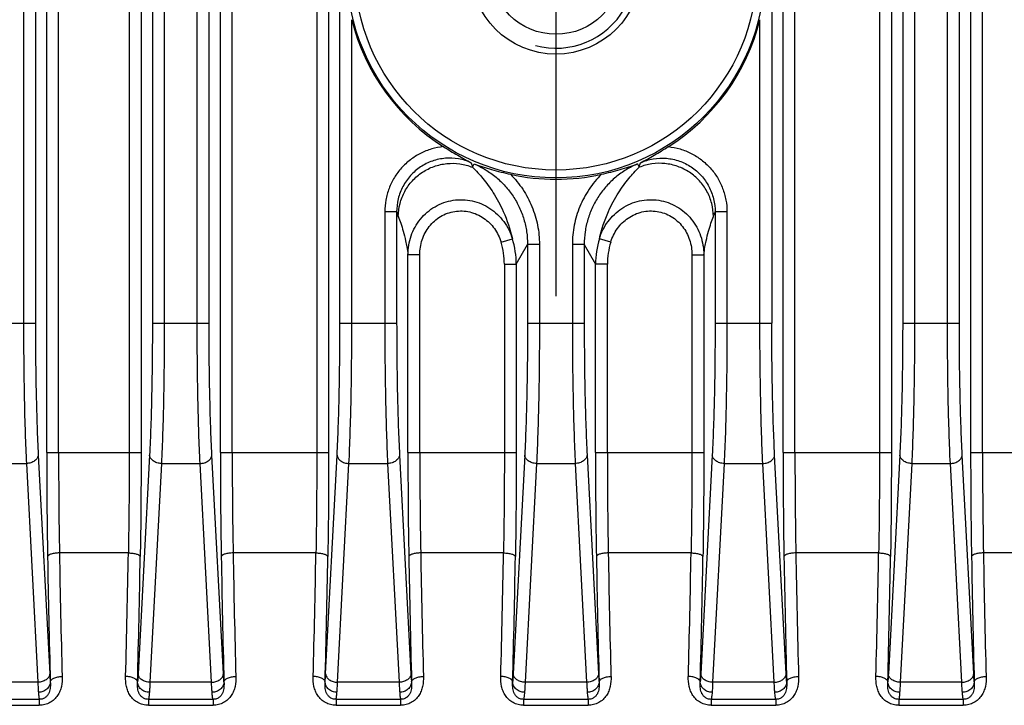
# Model space of a CAD drawing. Header units: millimetres. Extents: x 103 to 457, y -27 to 282.
# Tile 29 of 41: x 382 to 407, y 84 to 101. Entities that reach past the tile are written whole.
import ezdxf

# ---------------------------------------------------------------- set-up
doc = ezdxf.new("R2010")
doc.units = ezdxf.units.MM
doc.header["$LTSCALE"] = 23.1
doc.linetypes.add('CENTER', pattern=[0.6, 0.375, -0.075, 0.075, -0.075])
doc.layers.add('00_COMPONENTS', color=7, linetype='CONTINUOUS')
doc.layers.add('03_ALL_AXES', color=7, linetype='CONTINUOUS')

msp = doc.modelspace()

# ---------------------------------------------------------------- linework, layer by layer
at = {"layer": '00_COMPONENTS'}
for p, q in [((383.16, 90.581), (383.16, 160.963)), ((383.46, 90.581), (383.46, 160.963)), ((385.241, 160.963), (385.241, 90.581)), ((385.54, 160.963), (385.54, 90.581)), ((387.54, 90.581), (387.54, 160.963)), ((387.839, 90.581), (387.839, 160.963)), ((389.971, 160.963), (389.971, 90.581)), ((390.27, 160.963), (390.27, 90.581)), ((401.73, 90.581), (401.73, 160.963)), ((402.029, 90.581), (402.029, 160.963)), ((404.161, 160.963), (404.161, 90.581)), ((404.46, 160.963), (404.46, 90.581)), ((406.46, 90.581), (406.46, 160.963)), ((406.759, 90.581), (406.759, 160.963)), ((382.576, 157.701), (382.576, 93.843)), ((382.875, 157.701), (382.875, 93.843)), ((385.825, 157.701), (385.825, 93.843)), ((386.125, 157.701), (386.125, 93.843)), ((386.955, 93.843), (386.955, 157.701)), ((387.255, 93.843), (387.255, 157.701)), ((390.555, 93.843), (390.555, 157.701)), ((401.445, 157.701), (401.445, 93.843)), ((404.745, 157.701), (404.745, 93.843)), ((405.045, 157.701), (405.045, 93.843)), ((405.875, 93.843), (405.875, 157.701)), ((406.175, 93.843), (406.175, 157.701)), ((390.855, 93.843), (390.855, 101.49)), ((401.145, 93.843), (401.145, 101.49)), ((393.896, 97.771), (393.94, 97.855)), ((398.06, 97.855), (398.104, 97.771)), ((391.985, 96.645), (391.685, 96.645)), ((391.685, 96.645), (391.685, 93.843)), ((391.985, 96.645), (391.985, 93.843)), ((400.315, 96.645), (400.015, 96.645)), ((400.015, 96.645), (400.015, 93.843)), ((400.315, 96.645), (400.315, 93.843)), ((394.617, 95.884), (394.904, 95.971)), ((397.382, 95.884), (397.096, 95.971)), ((395, 95.326), (395.285, 95.825)), ((395.585, 95.825), (395.285, 95.825)), ((395.285, 95.825), (395.285, 93.843)), ((395.585, 95.825), (395.585, 93.843)), ((396.715, 95.825), (396.415, 95.825)), ((396.415, 95.825), (396.415, 93.843)), ((396.715, 95.825), (396.715, 93.843)), ((396.715, 95.825), (397, 95.326)), ((392.569, 95.567), (392.27, 95.567)), ((392.27, 90.581), (392.27, 95.567)), ((392.569, 90.581), (392.569, 95.567)), ((399.431, 95.567), (399.73, 95.567)), ((399.431, 95.567), (399.431, 90.581)), ((399.73, 95.567), (399.73, 90.581)), ((394.701, 95.326), (395, 95.326)), ((394.701, 95.326), (394.701, 90.581)), ((395, 95.326), (395, 90.581)), ((397.299, 95.326), (397, 95.326)), ((397, 90.581), (397, 95.326)), ((397.299, 90.581), (397.299, 95.326)), ((381.52, 93.843), (382.875, 93.843)), ((385.825, 93.843), (387.255, 93.843)), ((390.555, 93.843), (391.985, 93.843)), ((395.285, 93.843), (396.715, 93.843)), ((400.015, 93.843), (401.445, 93.843)), ((404.745, 93.843), (406.175, 93.843)), ((382.948, 90.52), (383.237, 85.004)), ((383.16, 90.581), (385.54, 90.581)), ((385.753, 90.52), (385.464, 85.004)), ((387.616, 85.004), (387.327, 90.52)), ((387.54, 90.581), (390.27, 90.581)), ((390.194, 85.004), (390.483, 90.52)), ((392.057, 90.52), (392.346, 85.004)), ((392.27, 90.581), (395, 90.581)), ((395.213, 90.52), (394.924, 85.004)), ((396.787, 90.52), (397.076, 85.004)), ((397, 90.581), (399.73, 90.581)), ((399.943, 90.52), (399.654, 85.004)), ((401.806, 85.004), (401.517, 90.52)), ((401.73, 90.581), (404.46, 90.581)), ((404.673, 90.52), (404.384, 85.004)), ((406.536, 85.004), (406.247, 90.52)), ((406.46, 90.581), (409.19, 90.581)), ((381.696, 90.308), (382.648, 90.308)), ((382.648, 90.308), (382.937, 84.792)), ((386.053, 90.308), (385.763, 84.792)), ((386.053, 90.308), (387.027, 90.308)), ((387.316, 84.792), (387.027, 90.308)), ((390.493, 84.792), (390.783, 90.308)), ((390.783, 90.308), (391.757, 90.308)), ((391.757, 90.308), (392.046, 84.792)), ((395.513, 90.308), (395.223, 84.792)), ((395.513, 90.308), (396.487, 90.308)), ((396.487, 90.308), (396.776, 84.792)), ((400.243, 90.308), (399.953, 84.792)), ((400.243, 90.308), (401.217, 90.308)), ((401.506, 84.792), (401.217, 90.308)), ((404.973, 90.308), (404.683, 84.792)), ((404.973, 90.308), (405.947, 90.308)), ((406.236, 84.792), (405.947, 90.308)), ((385.219, 88.053), (383.481, 88.053)), ((389.949, 88.053), (387.861, 88.053)), ((394.679, 88.053), (392.591, 88.053)), ((399.409, 88.053), (397.321, 88.053)), ((404.139, 88.053), (402.051, 88.053)), ((408.869, 88.053), (406.781, 88.053)), ((382.937, 84.792), (381.204, 84.792)), ((387.316, 84.792), (385.763, 84.792)), ((392.046, 84.792), (390.493, 84.792)), ((396.776, 84.792), (395.223, 84.792)), ((401.506, 84.792), (399.953, 84.792)), ((406.236, 84.792), (404.683, 84.792)), ((382.974, 84.363), (381.997, 84.363)), ((381.997, 84.213), (382.974, 84.213)), ((382.974, 84.363), (382.974, 84.213)), ((387.354, 84.363), (385.726, 84.363)), ((385.726, 84.363), (385.726, 84.213)), ((385.726, 84.213), (387.354, 84.213)), ((387.354, 84.363), (387.354, 84.213)), ((392.084, 84.363), (390.456, 84.363)), ((390.456, 84.363), (390.456, 84.213)), ((390.456, 84.213), (392.084, 84.213)), ((392.084, 84.363), (392.084, 84.213)), ((396.814, 84.363), (395.186, 84.363)), ((395.186, 84.363), (395.186, 84.213)), ((395.186, 84.213), (396.814, 84.213)), ((396.814, 84.363), (396.814, 84.213)), ((401.544, 84.363), (399.916, 84.363)), ((399.916, 84.363), (399.916, 84.213)), ((399.916, 84.213), (401.544, 84.213)), ((401.544, 84.363), (401.544, 84.213)), ((406.274, 84.363), (404.646, 84.363)), ((404.646, 84.363), (404.646, 84.213)), ((404.646, 84.213), (406.274, 84.213)), ((406.274, 84.363), (406.274, 84.213))]:
    msp.add_line(p, q, dxfattribs=at)
for radius in [5.269, 5.07, 2.15, 1.65]:
    msp.add_circle((396, 102.772), radius, dxfattribs=at)
for centre, radius, start, end in [((396, 102.772), 2, 255, 195), ((396, 102.772), 5.303, 193.9881, 237.6867), ((396, 102.772), 5.303, 302.3133, 346.0119), ((414.127, 103.121), 20.926, 194.4852, 194.8128), ((377.785, 103.144), 21.017, 345.1879, 345.5141), ((396, 102.772), 5.303, 257.5118, 282.4882), ((425.192, 109.307), 35.539, 200.8728, 201.0647), ((366.648, 109.369), 35.711, 338.9358, 339.1268), ((392.792, 95.326), 1.909, 359.9934, 16.9945), ((392.793, 95.325), 2.208, 0.0324, 17.0396), ((399.207, 95.325), 2.208, 162.9606, 179.9676), ((399.208, 95.326), 1.909, 163.0056, 180.0066), ((536.333, 90.539), 153.173, 179.98428, 180.96479), ((526.013, 90.541), 142.553, 179.9837, 181.00008), ((540.712, 90.539), 153.173, 179.98428, 180.96479), ((530.392, 90.541), 142.553, 179.9837, 181.00008), ((545.442, 90.539), 153.173, 179.98428, 180.96479), ((535.122, 90.541), 142.553, 179.9837, 181.00008), ((550.172, 90.539), 153.173, 179.98428, 180.96479), ((539.852, 90.541), 142.553, 179.9837, 181.00008), ((554.902, 90.539), 153.173, 179.98428, 180.96479), ((544.582, 90.541), 142.553, 179.9837, 181.00008), ((559.632, 90.539), 153.173, 179.98428, 180.96479), ((549.312, 90.541), 142.553, 179.9837, 181.00008), ((694.371, 93.171), 311.233, 180.95936, 181.54086), ((685.898, 93.19), 302.461, 180.97318, 181.56305), ((72.433, 93.419), 312.832, 358.44672, 359.01704), ((63.659, 93.404), 321.906, 358.46878, 359.031), ((698.751, 93.171), 311.233, 180.95936, 181.54086), ((690.278, 93.19), 302.461, 180.97318, 181.56305), ((77.163, 93.419), 312.832, 358.44672, 359.01704), ((68.389, 93.404), 321.906, 358.46878, 359.031), ((703.481, 93.171), 311.233, 180.95936, 181.54086), ((695.008, 93.19), 302.461, 180.97318, 181.56305), ((81.893, 93.419), 312.832, 358.44672, 359.01704), ((73.119, 93.404), 321.906, 358.46878, 359.031), ((708.211, 93.171), 311.233, 180.95936, 181.54086), ((699.738, 93.19), 302.461, 180.97318, 181.56305), ((86.623, 93.419), 312.832, 358.44672, 359.01704), ((77.849, 93.404), 321.906, 358.46878, 359.031), ((712.941, 93.171), 311.233, 180.95936, 181.54086), ((704.468, 93.19), 302.461, 180.97318, 181.56305), ((91.353, 93.419), 312.832, 358.44672, 359.01704), ((82.579, 93.404), 321.906, 358.46878, 359.031), ((717.671, 93.171), 311.233, 180.95936, 181.54086), ((709.198, 93.19), 302.461, 180.97318, 181.56305)]:
    msp.add_arc(centre, radius, start, end, dxfattribs=at)
for points, knots in [([(393.166, 98.291), (393.065, 98.281), (392.865, 98.242), (392.582, 98.13), (392.367, 97.995), (392.212, 97.864), (392.071, 97.72), (391.919, 97.516), (391.808, 97.287), (391.745, 97.095), (391.699, 96.898), (391.685, 96.746), (391.685, 96.645)], [0, 0, 0, 0, 0.124964, 0.249927, 0.374892, 0.437441, 0.499991, 0.624957, 0.749926, 0.812476, 0.875027, 1, 1, 1, 1]), ([(393.166, 98.291), (393.284, 98.216), (393.513, 98.075), (393.75, 97.945), (393.866, 97.887)], [0, 0, 0, 0, 0.517959, 1, 1, 1, 1]), ([(398.134, 97.887), (398.25, 97.945), (398.487, 98.075), (398.716, 98.216), (398.834, 98.291)], [0, 0, 0, 0, 0.482041, 1, 1, 1, 1]), ([(398.834, 98.291), (398.935, 98.281), (399.135, 98.242), (399.418, 98.13), (399.633, 97.995), (399.787, 97.864), (399.929, 97.72), (400.081, 97.516), (400.192, 97.287), (400.255, 97.095), (400.301, 96.898), (400.315, 96.746), (400.315, 96.645)], [0, 0, 0, 0, 0.124964, 0.249927, 0.374892, 0.437441, 0.499991, 0.624957, 0.749926, 0.812476, 0.875027, 1, 1, 1, 1]), ([(393.866, 97.887), (393.764, 97.932), (393.548, 97.996), (393.212, 98.011), (392.882, 97.941), (392.58, 97.791), (392.324, 97.571), (392.131, 97.294), (392.011, 96.98), (391.985, 96.756), (391.985, 96.645)], [0, 0, 0, 0, 0.124997, 0.250001, 0.37501, 0.50002, 0.625026, 0.750025, 0.875016, 1, 1, 1, 1]), ([(392.027, 96.534), (392.028, 96.643), (392.057, 96.862), (392.179, 97.17), (392.372, 97.44), (392.625, 97.656), (392.923, 97.805), (393.248, 97.878), (393.581, 97.871), (393.795, 97.813), (393.896, 97.771)], [0, 0, 0, 0, 0.124356, 0.249012, 0.373983, 0.499208, 0.624568, 0.749912, 0.875092, 1, 1, 1, 1]), ([(393.94, 97.855), (394.039, 97.814), (394.232, 97.716), (394.495, 97.528), (394.729, 97.304), (394.926, 97.048), (395.085, 96.766), (395.2, 96.464), (395.27, 96.148), (395.285, 95.933), (395.285, 95.825)], [0, 0, 0, 0, 0.125002, 0.250004, 0.375006, 0.500007, 0.625007, 0.750005, 0.875003, 1, 1, 1, 1]), ([(393.94, 97.855), (394.085, 97.802), (394.387, 97.706), (394.695, 97.63), (394.853, 97.595)], [0, 0, 0, 0, 0.487045, 1, 1, 1, 1]), ([(398.06, 97.855), (397.961, 97.814), (397.768, 97.716), (397.505, 97.528), (397.271, 97.304), (397.074, 97.048), (396.915, 96.766), (396.8, 96.464), (396.73, 96.148), (396.715, 95.933), (396.715, 95.825)], [0, 0, 0, 0, 0.125002, 0.250004, 0.375006, 0.500007, 0.625006, 0.750005, 0.875003, 1, 1, 1, 1]), ([(397.147, 97.595), (397.305, 97.63), (397.613, 97.706), (397.915, 97.802), (398.06, 97.855)], [0, 0, 0, 0, 0.512955, 1, 1, 1, 1]), ([(399.972, 96.534), (399.972, 96.643), (399.943, 96.862), (399.821, 97.17), (399.628, 97.44), (399.375, 97.656), (399.077, 97.805), (398.752, 97.878), (398.419, 97.871), (398.205, 97.813), (398.104, 97.771)], [0, 0, 0, 0, 0.124356, 0.249012, 0.373983, 0.499208, 0.624568, 0.749912, 0.875092, 1, 1, 1, 1]), ([(398.134, 97.887), (398.236, 97.932), (398.451, 97.996), (398.788, 98.011), (399.118, 97.941), (399.42, 97.791), (399.676, 97.571), (399.869, 97.294), (399.989, 96.98), (400.015, 96.756), (400.015, 96.645)], [0, 0, 0, 0, 0.124997, 0.250001, 0.37501, 0.50002, 0.625026, 0.750025, 0.875016, 1, 1, 1, 1]), ([(393.896, 97.771), (393.99, 97.683), (394.178, 97.48), (394.445, 97.111), (394.714, 96.609), (394.85, 96.208), (394.904, 95.971)], [0, 0, 0, 0, 0.184356, 0.396258, 0.652199, 1, 1, 1, 1]), ([(394.853, 97.595), (394.969, 97.479), (395.178, 97.225), (395.41, 96.789), (395.553, 96.317), (395.585, 95.989), (395.585, 95.825)], [0, 0, 0, 0, 0.249996, 0.499995, 0.749996, 1, 1, 1, 1]), ([(397.147, 97.595), (397.031, 97.479), (396.822, 97.225), (396.59, 96.789), (396.447, 96.317), (396.415, 95.989), (396.415, 95.825)], [0, 0, 0, 0, 0.249996, 0.499995, 0.749996, 1, 1, 1, 1]), ([(397.096, 95.971), (397.15, 96.208), (397.286, 96.609), (397.555, 97.111), (397.822, 97.48), (398.01, 97.683), (398.104, 97.771)], [0, 0, 0, 0, 0.347804, 0.603743, 0.815645, 1, 1, 1, 1]), ([(392.27, 95.567), (392.27, 95.647), (392.284, 95.809), (392.344, 96.045), (392.443, 96.267), (392.579, 96.469), (392.749, 96.644), (392.948, 96.785), (393.17, 96.887), (393.406, 96.947), (393.65, 96.961), (393.892, 96.931), (394.124, 96.856), (394.339, 96.741), (394.53, 96.589), (394.691, 96.406), (394.819, 96.199), (394.879, 96.049), (394.904, 95.971)], [0, 0, 0, 0, 0.062383, 0.124813, 0.18728, 0.249776, 0.312296, 0.374835, 0.437387, 0.499946, 0.562505, 0.625058, 0.687599, 0.750124, 0.81263, 0.875112, 0.93757, 1, 1, 1, 1]), ([(397.096, 95.971), (397.12, 96.049), (397.181, 96.199), (397.309, 96.406), (397.47, 96.589), (397.661, 96.741), (397.876, 96.856), (398.108, 96.931), (398.35, 96.961), (398.594, 96.947), (398.83, 96.887), (399.052, 96.785), (399.251, 96.644), (399.421, 96.469), (399.557, 96.267), (399.656, 96.045), (399.716, 95.809), (399.73, 95.647), (399.73, 95.567)], [0, 0, 0, 0, 0.062429, 0.124886, 0.187369, 0.249874, 0.312399, 0.374939, 0.437492, 0.500051, 0.56261, 0.625162, 0.687701, 0.750222, 0.812719, 0.875185, 0.937616, 1, 1, 1, 1]), ([(392.569, 95.567), (392.569, 95.63), (392.579, 95.758), (392.624, 95.944), (392.699, 96.121), (392.803, 96.282), (392.934, 96.422), (393.089, 96.535), (393.263, 96.618), (393.449, 96.665), (393.641, 96.676), (393.831, 96.651), (394.013, 96.59), (394.181, 96.496), (394.329, 96.374), (394.454, 96.229), (394.552, 96.064), (394.599, 95.945), (394.617, 95.884)], [0, 0, 0, 0, 0.062518, 0.12503, 0.187536, 0.250038, 0.312535, 0.375027, 0.437516, 0.500003, 0.562491, 0.62498, 0.687472, 0.749968, 0.812469, 0.874975, 0.937485, 1, 1, 1, 1]), ([(397.382, 95.884), (397.401, 95.945), (397.448, 96.064), (397.546, 96.229), (397.671, 96.374), (397.819, 96.496), (397.987, 96.59), (398.169, 96.651), (398.359, 96.676), (398.551, 96.665), (398.737, 96.618), (398.911, 96.535), (399.066, 96.422), (399.197, 96.282), (399.301, 96.121), (399.376, 95.944), (399.421, 95.758), (399.431, 95.63), (399.431, 95.567)], [0, 0, 0, 0, 0.062514, 0.125024, 0.187529, 0.250029, 0.312525, 0.375017, 0.437506, 0.499993, 0.562481, 0.62497, 0.687463, 0.74996, 0.812462, 0.874969, 0.937482, 1, 1, 1, 1]), ([(392.027, 96.534), (392.049, 96.477), (392.093, 96.354), (392.156, 96.149), (392.205, 95.949), (392.244, 95.75), (392.262, 95.633), (392.27, 95.567)], [0, 0, 0, 0, 0.18216, 0.391904, 0.644567, 0.799897, 1, 1, 1, 1]), ([(399.73, 95.567), (399.738, 95.633), (399.756, 95.75), (399.795, 95.949), (399.844, 96.149), (399.907, 96.354), (399.951, 96.477), (399.972, 96.534)], [0, 0, 0, 0, 0.200103, 0.355434, 0.608097, 0.817841, 1, 1, 1, 1]), ([(382.576, 93.843), (382.576, 93.518), (382.579, 92.88), (382.592, 91.954), (382.614, 91.1), (382.635, 90.56), (382.648, 90.308)], [0, 0, 0, 0, 0.275878, 0.541152, 0.785644, 1, 1, 1, 1]), ([(382.875, 93.843), (382.875, 93.537), (382.878, 92.938), (382.892, 92.067), (382.914, 91.265), (382.935, 90.757), (382.948, 90.52)], [0, 0, 0, 0, 0.275875, 0.541146, 0.785637, 1, 1, 1, 1]), ([(385.825, 93.843), (385.825, 93.537), (385.822, 92.938), (385.808, 92.067), (385.787, 91.265), (385.765, 90.757), (385.753, 90.52)], [0, 0, 0, 0, 0.275875, 0.541146, 0.785637, 1, 1, 1, 1]), ([(386.125, 93.843), (386.125, 93.518), (386.122, 92.88), (386.108, 91.954), (386.086, 91.1), (386.065, 90.56), (386.053, 90.308)], [0, 0, 0, 0, 0.275878, 0.541152, 0.785644, 1, 1, 1, 1]), ([(387.027, 90.308), (387.015, 90.56), (386.994, 91.1), (386.972, 91.954), (386.958, 92.88), (386.955, 93.518), (386.955, 93.843)], [0, 0, 0, 0, 0.214355, 0.458847, 0.724121, 1, 1, 1, 1]), ([(387.327, 90.52), (387.315, 90.757), (387.293, 91.265), (387.271, 92.067), (387.258, 92.938), (387.255, 93.537), (387.255, 93.843)], [0, 0, 0, 0, 0.214362, 0.458852, 0.724124, 1, 1, 1, 1]), ([(390.483, 90.52), (390.495, 90.757), (390.517, 91.265), (390.538, 92.067), (390.552, 92.938), (390.555, 93.537), (390.555, 93.843)], [0, 0, 0, 0, 0.214362, 0.458852, 0.724124, 1, 1, 1, 1]), ([(390.783, 90.308), (390.795, 90.56), (390.816, 91.1), (390.838, 91.954), (390.852, 92.88), (390.855, 93.518), (390.855, 93.843)], [0, 0, 0, 0, 0.214355, 0.458847, 0.724121, 1, 1, 1, 1]), ([(391.685, 93.843), (391.685, 93.518), (391.688, 92.88), (391.702, 91.954), (391.724, 91.1), (391.745, 90.56), (391.757, 90.308)], [0, 0, 0, 0, 0.275878, 0.541152, 0.785644, 1, 1, 1, 1]), ([(391.985, 93.843), (391.985, 93.537), (391.988, 92.938), (392.001, 92.067), (392.023, 91.265), (392.045, 90.757), (392.057, 90.52)], [0, 0, 0, 0, 0.275875, 0.541146, 0.785637, 1, 1, 1, 1]), ([(395.285, 93.843), (395.285, 93.537), (395.282, 92.938), (395.268, 92.067), (395.247, 91.265), (395.225, 90.757), (395.213, 90.52)], [0, 0, 0, 0, 0.275875, 0.541146, 0.785637, 1, 1, 1, 1]), ([(395.585, 93.843), (395.585, 93.518), (395.582, 92.88), (395.568, 91.954), (395.546, 91.1), (395.525, 90.56), (395.513, 90.308)], [0, 0, 0, 0, 0.275878, 0.541152, 0.785644, 1, 1, 1, 1]), ([(396.415, 93.843), (396.415, 93.518), (396.418, 92.88), (396.432, 91.954), (396.454, 91.1), (396.475, 90.56), (396.487, 90.308)], [0, 0, 0, 0, 0.275878, 0.541152, 0.785644, 1, 1, 1, 1]), ([(396.715, 93.843), (396.715, 93.537), (396.718, 92.938), (396.731, 92.067), (396.753, 91.265), (396.775, 90.757), (396.787, 90.52)], [0, 0, 0, 0, 0.275875, 0.541146, 0.785637, 1, 1, 1, 1]), ([(400.015, 93.843), (400.015, 93.537), (400.012, 92.938), (399.998, 92.067), (399.977, 91.265), (399.955, 90.757), (399.943, 90.52)], [0, 0, 0, 0, 0.275875, 0.541146, 0.785637, 1, 1, 1, 1]), ([(400.315, 93.843), (400.315, 93.518), (400.312, 92.88), (400.298, 91.954), (400.276, 91.1), (400.255, 90.56), (400.243, 90.308)], [0, 0, 0, 0, 0.275878, 0.541152, 0.785644, 1, 1, 1, 1]), ([(401.217, 90.308), (401.205, 90.56), (401.184, 91.1), (401.162, 91.954), (401.148, 92.88), (401.145, 93.518), (401.145, 93.843)], [0, 0, 0, 0, 0.214355, 0.458847, 0.724121, 1, 1, 1, 1]), ([(401.517, 90.52), (401.505, 90.757), (401.483, 91.265), (401.461, 92.067), (401.448, 92.938), (401.445, 93.537), (401.445, 93.843)], [0, 0, 0, 0, 0.214362, 0.458852, 0.724124, 1, 1, 1, 1]), ([(404.745, 93.843), (404.745, 93.537), (404.742, 92.938), (404.728, 92.067), (404.707, 91.265), (404.685, 90.757), (404.673, 90.52)], [0, 0, 0, 0, 0.275875, 0.541146, 0.785637, 1, 1, 1, 1]), ([(405.045, 93.843), (405.045, 93.518), (405.042, 92.88), (405.028, 91.954), (405.006, 91.1), (404.985, 90.56), (404.973, 90.308)], [0, 0, 0, 0, 0.275878, 0.541152, 0.785644, 1, 1, 1, 1]), ([(405.947, 90.308), (405.935, 90.56), (405.914, 91.1), (405.892, 91.954), (405.878, 92.88), (405.875, 93.518), (405.875, 93.843)], [0, 0, 0, 0, 0.214355, 0.458847, 0.724121, 1, 1, 1, 1]), ([(406.247, 90.52), (406.235, 90.757), (406.213, 91.265), (406.191, 92.067), (406.178, 92.938), (406.175, 93.537), (406.175, 93.843)], [0, 0, 0, 0, 0.214362, 0.458852, 0.724124, 1, 1, 1, 1]), ([(382.948, 90.52), (382.947, 90.506), (382.941, 90.478), (382.923, 90.439), (382.894, 90.402), (382.842, 90.359), (382.759, 90.32), (382.686, 90.309), (382.648, 90.308)], [0, 0, 0, 0, 0.103075, 0.210887, 0.325727, 0.448563, 0.715389, 1, 1, 1, 1]), ([(385.241, 90.581), (385.241, 90.367), (385.239, 89.524), (385.23, 88.682), (385.219, 88.053)], [0, 0, 0, 0, 0.253882, 1, 1, 1, 1]), ([(385.54, 90.581), (385.54, 90.36), (385.539, 89.486), (385.53, 88.612), (385.519, 87.96)], [0, 0, 0, 0, 0.253882, 1, 1, 1, 1]), ([(386.053, 90.308), (386.015, 90.309), (385.941, 90.32), (385.858, 90.359), (385.807, 90.402), (385.778, 90.439), (385.759, 90.478), (385.754, 90.506), (385.753, 90.52)], [0, 0, 0, 0, 0.284611, 0.551437, 0.674273, 0.789113, 0.896925, 1, 1, 1, 1]), ([(387.027, 90.308), (387.065, 90.309), (387.139, 90.32), (387.222, 90.359), (387.273, 90.402), (387.302, 90.439), (387.321, 90.478), (387.326, 90.506), (387.327, 90.52)], [0, 0, 0, 0, 0.284611, 0.551437, 0.674273, 0.789113, 0.896925, 1, 1, 1, 1]), ([(389.971, 90.581), (389.971, 90.367), (389.969, 89.524), (389.96, 88.682), (389.949, 88.053)], [0, 0, 0, 0, 0.253882, 1, 1, 1, 1]), ([(390.27, 90.581), (390.27, 90.36), (390.269, 89.486), (390.26, 88.612), (390.249, 87.96)], [0, 0, 0, 0, 0.253882, 1, 1, 1, 1]), ([(390.483, 90.52), (390.484, 90.506), (390.489, 90.478), (390.508, 90.439), (390.537, 90.402), (390.588, 90.359), (390.671, 90.32), (390.745, 90.309), (390.783, 90.308)], [0, 0, 0, 0, 0.103075, 0.210887, 0.325727, 0.448563, 0.715389, 1, 1, 1, 1]), ([(392.057, 90.52), (392.056, 90.506), (392.051, 90.478), (392.032, 90.439), (392.003, 90.402), (391.952, 90.359), (391.869, 90.32), (391.795, 90.309), (391.757, 90.308)], [0, 0, 0, 0, 0.103075, 0.210887, 0.325727, 0.448563, 0.715389, 1, 1, 1, 1]), ([(394.701, 90.581), (394.701, 90.367), (394.699, 89.524), (394.69, 88.682), (394.679, 88.053)], [0, 0, 0, 0, 0.253882, 1, 1, 1, 1]), ([(395, 90.581), (395, 90.36), (394.999, 89.486), (394.99, 88.612), (394.979, 87.96)], [0, 0, 0, 0, 0.253882, 1, 1, 1, 1]), ([(395.513, 90.308), (395.475, 90.309), (395.401, 90.32), (395.318, 90.359), (395.267, 90.402), (395.238, 90.439), (395.219, 90.478), (395.214, 90.506), (395.213, 90.52)], [0, 0, 0, 0, 0.284611, 0.551437, 0.674273, 0.789113, 0.896925, 1, 1, 1, 1]), ([(396.787, 90.52), (396.786, 90.506), (396.781, 90.478), (396.762, 90.439), (396.733, 90.402), (396.682, 90.359), (396.599, 90.32), (396.525, 90.309), (396.487, 90.308)], [0, 0, 0, 0, 0.103075, 0.210887, 0.325727, 0.448563, 0.715389, 1, 1, 1, 1]), ([(399.431, 90.581), (399.431, 90.367), (399.429, 89.524), (399.42, 88.682), (399.409, 88.053)], [0, 0, 0, 0, 0.253882, 1, 1, 1, 1]), ([(399.73, 90.581), (399.73, 90.36), (399.729, 89.486), (399.72, 88.612), (399.709, 87.96)], [0, 0, 0, 0, 0.253882, 1, 1, 1, 1]), ([(400.243, 90.308), (400.205, 90.309), (400.131, 90.32), (400.048, 90.359), (399.997, 90.402), (399.968, 90.439), (399.949, 90.478), (399.944, 90.506), (399.943, 90.52)], [0, 0, 0, 0, 0.284611, 0.551437, 0.674273, 0.789113, 0.896925, 1, 1, 1, 1]), ([(401.217, 90.308), (401.255, 90.309), (401.329, 90.32), (401.412, 90.359), (401.463, 90.402), (401.492, 90.439), (401.511, 90.478), (401.516, 90.506), (401.517, 90.52)], [0, 0, 0, 0, 0.284611, 0.551437, 0.674273, 0.789113, 0.896925, 1, 1, 1, 1]), ([(404.161, 90.581), (404.161, 90.367), (404.159, 89.524), (404.15, 88.682), (404.139, 88.053)], [0, 0, 0, 0, 0.253882, 1, 1, 1, 1]), ([(404.46, 90.581), (404.46, 90.36), (404.459, 89.486), (404.45, 88.612), (404.439, 87.96)], [0, 0, 0, 0, 0.253882, 1, 1, 1, 1]), ([(404.973, 90.308), (404.935, 90.309), (404.861, 90.32), (404.778, 90.359), (404.727, 90.402), (404.698, 90.439), (404.679, 90.478), (404.674, 90.506), (404.673, 90.52)], [0, 0, 0, 0, 0.284611, 0.551437, 0.674273, 0.789113, 0.896925, 1, 1, 1, 1]), ([(405.947, 90.308), (405.985, 90.309), (406.059, 90.32), (406.142, 90.359), (406.193, 90.402), (406.222, 90.439), (406.241, 90.478), (406.246, 90.506), (406.247, 90.52)], [0, 0, 0, 0, 0.284611, 0.551437, 0.674273, 0.789113, 0.896925, 1, 1, 1, 1]), ([(383.481, 88.053), (383.444, 88.052), (383.39, 88.048), (383.321, 88.037), (383.276, 88.025), (383.244, 88.014), (383.222, 88.003), (383.209, 87.995), (383.198, 87.987), (383.188, 87.976), (383.183, 87.967), (383.182, 87.96)], [0, 0, 0, 0, 0.342135, 0.499636, 0.64139, 0.763433, 0.816221, 0.863279, 0.90467, 0.940733, 1, 1, 1, 1]), ([(385.219, 88.053), (385.256, 88.052), (385.311, 88.048), (385.38, 88.037), (385.424, 88.025), (385.457, 88.014), (385.478, 88.003), (385.491, 87.995), (385.502, 87.987), (385.513, 87.976), (385.518, 87.967), (385.519, 87.96)], [0, 0, 0, 0, 0.342135, 0.499636, 0.64139, 0.763433, 0.816221, 0.863279, 0.90467, 0.940733, 1, 1, 1, 1]), ([(387.861, 88.053), (387.824, 88.052), (387.769, 88.048), (387.7, 88.037), (387.656, 88.025), (387.623, 88.014), (387.602, 88.003), (387.589, 87.995), (387.578, 87.987), (387.567, 87.976), (387.562, 87.967), (387.561, 87.96)], [0, 0, 0, 0, 0.342135, 0.499636, 0.64139, 0.763433, 0.816221, 0.863279, 0.90467, 0.940733, 1, 1, 1, 1]), ([(389.949, 88.053), (389.986, 88.052), (390.041, 88.048), (390.11, 88.037), (390.154, 88.025), (390.187, 88.014), (390.208, 88.003), (390.221, 87.995), (390.232, 87.987), (390.243, 87.976), (390.248, 87.967), (390.249, 87.96)], [0, 0, 0, 0, 0.342135, 0.499636, 0.64139, 0.763433, 0.816221, 0.863279, 0.90467, 0.940733, 1, 1, 1, 1]), ([(392.591, 88.053), (392.554, 88.052), (392.499, 88.048), (392.43, 88.037), (392.386, 88.025), (392.353, 88.014), (392.332, 88.003), (392.319, 87.995), (392.308, 87.987), (392.297, 87.976), (392.292, 87.967), (392.291, 87.96)], [0, 0, 0, 0, 0.342135, 0.499636, 0.64139, 0.763433, 0.816221, 0.863279, 0.90467, 0.940733, 1, 1, 1, 1]), ([(394.679, 88.053), (394.716, 88.052), (394.771, 88.048), (394.84, 88.037), (394.884, 88.025), (394.917, 88.014), (394.938, 88.003), (394.951, 87.995), (394.962, 87.987), (394.973, 87.976), (394.978, 87.967), (394.979, 87.96)], [0, 0, 0, 0, 0.342135, 0.499636, 0.64139, 0.763433, 0.816221, 0.863279, 0.90467, 0.940733, 1, 1, 1, 1]), ([(397.321, 88.053), (397.284, 88.052), (397.229, 88.048), (397.16, 88.037), (397.116, 88.025), (397.083, 88.014), (397.062, 88.003), (397.049, 87.995), (397.038, 87.987), (397.027, 87.976), (397.022, 87.967), (397.021, 87.96)], [0, 0, 0, 0, 0.342135, 0.499636, 0.64139, 0.763433, 0.816221, 0.863279, 0.90467, 0.940733, 1, 1, 1, 1]), ([(399.409, 88.053), (399.446, 88.052), (399.501, 88.048), (399.57, 88.037), (399.614, 88.025), (399.647, 88.014), (399.668, 88.003), (399.681, 87.995), (399.692, 87.987), (399.703, 87.976), (399.708, 87.967), (399.709, 87.96)], [0, 0, 0, 0, 0.342135, 0.499636, 0.64139, 0.763433, 0.816221, 0.863279, 0.90467, 0.940733, 1, 1, 1, 1]), ([(402.051, 88.053), (402.014, 88.052), (401.959, 88.048), (401.89, 88.037), (401.846, 88.025), (401.813, 88.014), (401.792, 88.003), (401.779, 87.995), (401.768, 87.987), (401.757, 87.976), (401.752, 87.967), (401.751, 87.96)], [0, 0, 0, 0, 0.342135, 0.499636, 0.64139, 0.763433, 0.816221, 0.863279, 0.90467, 0.940733, 1, 1, 1, 1]), ([(404.139, 88.053), (404.176, 88.052), (404.231, 88.048), (404.3, 88.037), (404.344, 88.025), (404.377, 88.014), (404.398, 88.003), (404.411, 87.995), (404.422, 87.987), (404.433, 87.976), (404.438, 87.967), (404.439, 87.96)], [0, 0, 0, 0, 0.342135, 0.499636, 0.64139, 0.763433, 0.816221, 0.863279, 0.90467, 0.940733, 1, 1, 1, 1]), ([(406.781, 88.053), (406.744, 88.052), (406.689, 88.048), (406.62, 88.037), (406.576, 88.025), (406.543, 88.014), (406.522, 88.003), (406.509, 87.995), (406.498, 87.987), (406.487, 87.976), (406.482, 87.967), (406.481, 87.96)], [0, 0, 0, 0, 0.342135, 0.499636, 0.64139, 0.763433, 0.816221, 0.863279, 0.90467, 0.940733, 1, 1, 1, 1]), ([(383.237, 85.004), (383.236, 84.99), (383.23, 84.963), (383.212, 84.923), (383.183, 84.887), (383.131, 84.843), (383.048, 84.805), (382.975, 84.793), (382.937, 84.792)], [0, 0, 0, 0, 0.103075, 0.210887, 0.325727, 0.448563, 0.715389, 1, 1, 1, 1]), ([(383.55, 84.94), (383.552, 84.856), (383.545, 84.73), (383.497, 84.569), (383.437, 84.455), (383.352, 84.355), (383.243, 84.276), (383.114, 84.225), (383.021, 84.213), (382.974, 84.213)], [0, 0, 0, 0, 0.239231, 0.359409, 0.481062, 0.605456, 0.733613, 0.865587, 1, 1, 1, 1]), ([(383.237, 85.004), (383.238, 84.967), (383.242, 84.9), (383.248, 84.833), (383.251, 84.802)], [0, 0, 0, 0, 0.546431, 1, 1, 1, 1]), ([(383.251, 84.802), (383.252, 84.811), (383.258, 84.83), (383.278, 84.856), (383.307, 84.879), (383.344, 84.899), (383.389, 84.916), (383.458, 84.933), (383.513, 84.939), (383.55, 84.94)], [0, 0, 0, 0, 0.07779, 0.166953, 0.271882, 0.393499, 0.530432, 0.679834, 1, 1, 1, 1]), ([(385.726, 84.213), (385.68, 84.213), (385.587, 84.225), (385.458, 84.276), (385.348, 84.355), (385.263, 84.455), (385.204, 84.569), (385.155, 84.73), (385.148, 84.856), (385.15, 84.94)], [0, 0, 0, 0, 0.134414, 0.266388, 0.394544, 0.518938, 0.640591, 0.760769, 1, 1, 1, 1]), ([(385.45, 84.802), (385.449, 84.811), (385.443, 84.83), (385.423, 84.856), (385.394, 84.879), (385.356, 84.899), (385.311, 84.916), (385.243, 84.933), (385.188, 84.939), (385.15, 84.94)], [0, 0, 0, 0, 0.077791, 0.166955, 0.271884, 0.393501, 0.530433, 0.679835, 1, 1, 1, 1]), ([(385.464, 85.004), (385.462, 84.967), (385.458, 84.9), (385.453, 84.833), (385.45, 84.802)], [0, 0, 0, 0, 0.546431, 1, 1, 1, 1]), ([(385.763, 84.792), (385.726, 84.793), (385.652, 84.805), (385.569, 84.843), (385.518, 84.887), (385.489, 84.923), (385.47, 84.963), (385.465, 84.99), (385.464, 85.004)], [0, 0, 0, 0, 0.284611, 0.551437, 0.674273, 0.789113, 0.896925, 1, 1, 1, 1]), ([(387.316, 84.792), (387.354, 84.793), (387.428, 84.805), (387.511, 84.843), (387.562, 84.887), (387.591, 84.923), (387.61, 84.963), (387.615, 84.99), (387.616, 85.004)], [0, 0, 0, 0, 0.284611, 0.551437, 0.674273, 0.789113, 0.896925, 1, 1, 1, 1]), ([(387.93, 84.94), (387.932, 84.856), (387.925, 84.73), (387.876, 84.569), (387.817, 84.455), (387.732, 84.355), (387.622, 84.276), (387.493, 84.225), (387.4, 84.213), (387.354, 84.213)], [0, 0, 0, 0, 0.239231, 0.359409, 0.481062, 0.605456, 0.733613, 0.865587, 1, 1, 1, 1]), ([(387.63, 84.802), (387.627, 84.833), (387.622, 84.9), (387.618, 84.967), (387.616, 85.004)], [0, 0, 0, 0, 0.453559, 1, 1, 1, 1]), ([(387.63, 84.802), (387.631, 84.811), (387.637, 84.83), (387.657, 84.856), (387.686, 84.879), (387.724, 84.899), (387.769, 84.916), (387.837, 84.933), (387.892, 84.939), (387.93, 84.94)], [0, 0, 0, 0, 0.07779, 0.166953, 0.271882, 0.393499, 0.530432, 0.679834, 1, 1, 1, 1]), ([(390.456, 84.213), (390.41, 84.213), (390.317, 84.225), (390.188, 84.276), (390.078, 84.355), (389.993, 84.455), (389.934, 84.569), (389.885, 84.73), (389.878, 84.856), (389.88, 84.94)], [0, 0, 0, 0, 0.134414, 0.266388, 0.394544, 0.518938, 0.640591, 0.760769, 1, 1, 1, 1]), ([(390.18, 84.802), (390.179, 84.811), (390.173, 84.83), (390.153, 84.856), (390.124, 84.879), (390.086, 84.899), (390.041, 84.916), (389.973, 84.933), (389.918, 84.939), (389.88, 84.94)], [0, 0, 0, 0, 0.077791, 0.166955, 0.271884, 0.393501, 0.530433, 0.679835, 1, 1, 1, 1]), ([(390.18, 84.802), (390.183, 84.833), (390.188, 84.9), (390.192, 84.967), (390.194, 85.004)], [0, 0, 0, 0, 0.453559, 1, 1, 1, 1]), ([(390.194, 85.004), (390.195, 84.99), (390.2, 84.963), (390.219, 84.923), (390.248, 84.887), (390.299, 84.843), (390.382, 84.805), (390.456, 84.793), (390.493, 84.792)], [0, 0, 0, 0, 0.103075, 0.210887, 0.325727, 0.448563, 0.715389, 1, 1, 1, 1]), ([(392.346, 85.004), (392.345, 84.99), (392.34, 84.963), (392.321, 84.923), (392.292, 84.887), (392.241, 84.843), (392.158, 84.805), (392.084, 84.793), (392.046, 84.792)], [0, 0, 0, 0, 0.103075, 0.210887, 0.325727, 0.448563, 0.715389, 1, 1, 1, 1]), ([(392.66, 84.94), (392.662, 84.856), (392.655, 84.73), (392.606, 84.569), (392.547, 84.455), (392.462, 84.355), (392.352, 84.276), (392.223, 84.225), (392.13, 84.213), (392.084, 84.213)], [0, 0, 0, 0, 0.239231, 0.359409, 0.481062, 0.605456, 0.733613, 0.865587, 1, 1, 1, 1]), ([(392.346, 85.004), (392.348, 84.967), (392.352, 84.9), (392.357, 84.833), (392.36, 84.802)], [0, 0, 0, 0, 0.546431, 1, 1, 1, 1]), ([(392.36, 84.802), (392.361, 84.811), (392.367, 84.83), (392.387, 84.856), (392.416, 84.879), (392.454, 84.899), (392.499, 84.916), (392.567, 84.933), (392.622, 84.939), (392.66, 84.94)], [0, 0, 0, 0, 0.07779, 0.166953, 0.271882, 0.393499, 0.530432, 0.679834, 1, 1, 1, 1]), ([(395.186, 84.213), (395.14, 84.213), (395.047, 84.225), (394.918, 84.276), (394.808, 84.355), (394.723, 84.455), (394.664, 84.569), (394.615, 84.73), (394.608, 84.856), (394.61, 84.94)], [0, 0, 0, 0, 0.134414, 0.266388, 0.394544, 0.518938, 0.640591, 0.760769, 1, 1, 1, 1]), ([(394.91, 84.802), (394.909, 84.811), (394.903, 84.83), (394.883, 84.856), (394.854, 84.879), (394.816, 84.899), (394.771, 84.916), (394.703, 84.933), (394.648, 84.939), (394.61, 84.94)], [0, 0, 0, 0, 0.077791, 0.166955, 0.271884, 0.393501, 0.530433, 0.679835, 1, 1, 1, 1]), ([(394.924, 85.004), (394.922, 84.967), (394.918, 84.9), (394.913, 84.833), (394.91, 84.802)], [0, 0, 0, 0, 0.546431, 1, 1, 1, 1]), ([(395.223, 84.792), (395.186, 84.793), (395.112, 84.805), (395.029, 84.843), (394.978, 84.887), (394.949, 84.923), (394.93, 84.963), (394.925, 84.99), (394.924, 85.004)], [0, 0, 0, 0, 0.284611, 0.551437, 0.674273, 0.789113, 0.896925, 1, 1, 1, 1]), ([(397.076, 85.004), (397.075, 84.99), (397.07, 84.963), (397.051, 84.923), (397.022, 84.887), (396.971, 84.843), (396.888, 84.805), (396.814, 84.793), (396.776, 84.792)], [0, 0, 0, 0, 0.103075, 0.210887, 0.325727, 0.448563, 0.715389, 1, 1, 1, 1]), ([(397.39, 84.94), (397.392, 84.856), (397.385, 84.73), (397.336, 84.569), (397.277, 84.455), (397.192, 84.355), (397.082, 84.276), (396.953, 84.225), (396.86, 84.213), (396.814, 84.213)], [0, 0, 0, 0, 0.239231, 0.359409, 0.481062, 0.605456, 0.733613, 0.865587, 1, 1, 1, 1]), ([(397.076, 85.004), (397.078, 84.967), (397.082, 84.9), (397.087, 84.833), (397.09, 84.802)], [0, 0, 0, 0, 0.546431, 1, 1, 1, 1]), ([(397.09, 84.802), (397.091, 84.811), (397.097, 84.83), (397.117, 84.856), (397.146, 84.879), (397.184, 84.899), (397.229, 84.916), (397.297, 84.933), (397.352, 84.939), (397.39, 84.94)], [0, 0, 0, 0, 0.07779, 0.166953, 0.271882, 0.393499, 0.530432, 0.679834, 1, 1, 1, 1]), ([(399.916, 84.213), (399.87, 84.213), (399.777, 84.225), (399.648, 84.276), (399.538, 84.355), (399.453, 84.455), (399.394, 84.569), (399.345, 84.73), (399.338, 84.856), (399.34, 84.94)], [0, 0, 0, 0, 0.134414, 0.266388, 0.394544, 0.518938, 0.640591, 0.760769, 1, 1, 1, 1]), ([(399.64, 84.802), (399.639, 84.811), (399.633, 84.83), (399.613, 84.856), (399.584, 84.879), (399.546, 84.899), (399.501, 84.916), (399.433, 84.933), (399.378, 84.939), (399.34, 84.94)], [0, 0, 0, 0, 0.077791, 0.166955, 0.271884, 0.393501, 0.530433, 0.679835, 1, 1, 1, 1]), ([(399.654, 85.004), (399.652, 84.967), (399.648, 84.9), (399.643, 84.833), (399.64, 84.802)], [0, 0, 0, 0, 0.546431, 1, 1, 1, 1]), ([(399.953, 84.792), (399.916, 84.793), (399.842, 84.805), (399.759, 84.843), (399.708, 84.887), (399.679, 84.923), (399.66, 84.963), (399.655, 84.99), (399.654, 85.004)], [0, 0, 0, 0, 0.284611, 0.551437, 0.674273, 0.789113, 0.896925, 1, 1, 1, 1]), ([(401.506, 84.792), (401.544, 84.793), (401.618, 84.805), (401.701, 84.843), (401.752, 84.887), (401.781, 84.923), (401.8, 84.963), (401.805, 84.99), (401.806, 85.004)], [0, 0, 0, 0, 0.284611, 0.551437, 0.674273, 0.789113, 0.896925, 1, 1, 1, 1]), ([(402.12, 84.94), (402.122, 84.856), (402.115, 84.73), (402.066, 84.569), (402.007, 84.455), (401.922, 84.355), (401.812, 84.276), (401.683, 84.225), (401.59, 84.213), (401.544, 84.213)], [0, 0, 0, 0, 0.239231, 0.359409, 0.481062, 0.605456, 0.733613, 0.865587, 1, 1, 1, 1]), ([(401.82, 84.802), (401.817, 84.833), (401.812, 84.9), (401.808, 84.967), (401.806, 85.004)], [0, 0, 0, 0, 0.453559, 1, 1, 1, 1]), ([(401.82, 84.802), (401.821, 84.811), (401.827, 84.83), (401.847, 84.856), (401.876, 84.879), (401.914, 84.899), (401.959, 84.916), (402.027, 84.933), (402.082, 84.939), (402.12, 84.94)], [0, 0, 0, 0, 0.07779, 0.166953, 0.271882, 0.393499, 0.530432, 0.679834, 1, 1, 1, 1]), ([(404.646, 84.213), (404.6, 84.213), (404.507, 84.225), (404.378, 84.276), (404.268, 84.355), (404.183, 84.455), (404.124, 84.569), (404.075, 84.73), (404.068, 84.856), (404.07, 84.94)], [0, 0, 0, 0, 0.134414, 0.266388, 0.394544, 0.518938, 0.640591, 0.760769, 1, 1, 1, 1]), ([(404.37, 84.802), (404.369, 84.811), (404.363, 84.83), (404.343, 84.856), (404.314, 84.879), (404.276, 84.899), (404.231, 84.916), (404.163, 84.933), (404.108, 84.939), (404.07, 84.94)], [0, 0, 0, 0, 0.077791, 0.166955, 0.271884, 0.393501, 0.530433, 0.679835, 1, 1, 1, 1]), ([(404.384, 85.004), (404.382, 84.967), (404.378, 84.9), (404.373, 84.833), (404.37, 84.802)], [0, 0, 0, 0, 0.546431, 1, 1, 1, 1]), ([(404.683, 84.792), (404.646, 84.793), (404.572, 84.805), (404.489, 84.843), (404.438, 84.887), (404.409, 84.923), (404.39, 84.963), (404.385, 84.99), (404.384, 85.004)], [0, 0, 0, 0, 0.284611, 0.551437, 0.674273, 0.789113, 0.896925, 1, 1, 1, 1]), ([(406.236, 84.792), (406.274, 84.793), (406.348, 84.805), (406.431, 84.843), (406.482, 84.887), (406.511, 84.923), (406.53, 84.963), (406.535, 84.99), (406.536, 85.004)], [0, 0, 0, 0, 0.284611, 0.551437, 0.674273, 0.789113, 0.896925, 1, 1, 1, 1]), ([(406.85, 84.94), (406.852, 84.856), (406.845, 84.73), (406.796, 84.569), (406.737, 84.455), (406.652, 84.355), (406.542, 84.276), (406.413, 84.225), (406.32, 84.213), (406.274, 84.213)], [0, 0, 0, 0, 0.239231, 0.35941, 0.481062, 0.605456, 0.733613, 0.865587, 1, 1, 1, 1]), ([(406.55, 84.802), (406.547, 84.833), (406.542, 84.9), (406.538, 84.967), (406.536, 85.004)], [0, 0, 0, 0, 0.453559, 1, 1, 1, 1]), ([(406.55, 84.802), (406.551, 84.811), (406.557, 84.83), (406.577, 84.856), (406.606, 84.879), (406.644, 84.899), (406.689, 84.916), (406.757, 84.933), (406.812, 84.939), (406.85, 84.94)], [0, 0, 0, 0, 0.07779, 0.166953, 0.271882, 0.393499, 0.530432, 0.679834, 1, 1, 1, 1]), ([(382.937, 84.792), (382.939, 84.746), (382.943, 84.662), (382.948, 84.578), (382.951, 84.54)], [0, 0, 0, 0, 0.546543, 1, 1, 1, 1]), ([(383.251, 84.802), (383.25, 84.785), (383.245, 84.751), (383.227, 84.702), (383.199, 84.657), (383.148, 84.604), (383.065, 84.555), (382.989, 84.54), (382.951, 84.54)], [0, 0, 0, 0, 0.116508, 0.234919, 0.356095, 0.480433, 0.736836, 1, 1, 1, 1]), ([(383.251, 84.802), (383.253, 84.758), (383.254, 84.69), (383.241, 84.602), (383.222, 84.536), (383.189, 84.472), (383.137, 84.415), (383.063, 84.373), (383.004, 84.363), (382.974, 84.363)], [0, 0, 0, 0, 0.227977, 0.340952, 0.455486, 0.574662, 0.70312, 0.845581, 1, 1, 1, 1]), ([(385.726, 84.363), (385.696, 84.363), (385.637, 84.373), (385.563, 84.415), (385.511, 84.472), (385.478, 84.536), (385.459, 84.602), (385.447, 84.69), (385.448, 84.758), (385.45, 84.802)], [0, 0, 0, 0, 0.15442, 0.29688, 0.425338, 0.544514, 0.659048, 0.772022, 1, 1, 1, 1]), ([(385.749, 84.54), (385.711, 84.54), (385.635, 84.555), (385.552, 84.604), (385.502, 84.657), (385.473, 84.702), (385.455, 84.751), (385.45, 84.785), (385.45, 84.802)], [0, 0, 0, 0, 0.263164, 0.519567, 0.643905, 0.765081, 0.883492, 1, 1, 1, 1]), ([(385.763, 84.792), (385.762, 84.746), (385.758, 84.662), (385.752, 84.578), (385.749, 84.54)], [0, 0, 0, 0, 0.546543, 1, 1, 1, 1]), ([(387.331, 84.54), (387.328, 84.578), (387.322, 84.662), (387.318, 84.746), (387.316, 84.792)], [0, 0, 0, 0, 0.453448, 1, 1, 1, 1]), ([(387.63, 84.802), (387.63, 84.785), (387.625, 84.751), (387.607, 84.702), (387.578, 84.657), (387.528, 84.604), (387.445, 84.555), (387.369, 84.54), (387.331, 84.54)], [0, 0, 0, 0, 0.116508, 0.234919, 0.356095, 0.480433, 0.736836, 1, 1, 1, 1]), ([(387.63, 84.802), (387.632, 84.758), (387.633, 84.69), (387.621, 84.602), (387.602, 84.536), (387.569, 84.472), (387.517, 84.415), (387.443, 84.373), (387.384, 84.363), (387.354, 84.363)], [0, 0, 0, 0, 0.227977, 0.340952, 0.455486, 0.574661, 0.703122, 0.845581, 1, 1, 1, 1]), ([(390.456, 84.363), (390.426, 84.363), (390.367, 84.373), (390.293, 84.415), (390.241, 84.472), (390.208, 84.536), (390.189, 84.602), (390.177, 84.69), (390.178, 84.758), (390.18, 84.802)], [0, 0, 0, 0, 0.154419, 0.296879, 0.425339, 0.544514, 0.659049, 0.772022, 1, 1, 1, 1]), ([(390.479, 84.54), (390.441, 84.54), (390.365, 84.555), (390.282, 84.604), (390.232, 84.657), (390.203, 84.702), (390.185, 84.751), (390.18, 84.785), (390.18, 84.802)], [0, 0, 0, 0, 0.263164, 0.519567, 0.643905, 0.765081, 0.883492, 1, 1, 1, 1]), ([(390.479, 84.54), (390.482, 84.578), (390.488, 84.662), (390.492, 84.746), (390.493, 84.792)], [0, 0, 0, 0, 0.453447, 1, 1, 1, 1]), ([(392.046, 84.792), (392.048, 84.746), (392.052, 84.662), (392.058, 84.578), (392.061, 84.54)], [0, 0, 0, 0, 0.546543, 1, 1, 1, 1]), ([(392.36, 84.802), (392.36, 84.785), (392.355, 84.751), (392.337, 84.702), (392.308, 84.657), (392.258, 84.604), (392.175, 84.555), (392.099, 84.54), (392.061, 84.54)], [0, 0, 0, 0, 0.116508, 0.234919, 0.356095, 0.480433, 0.736836, 1, 1, 1, 1]), ([(392.36, 84.802), (392.362, 84.758), (392.363, 84.69), (392.351, 84.602), (392.332, 84.536), (392.299, 84.472), (392.247, 84.415), (392.173, 84.373), (392.114, 84.363), (392.084, 84.363)], [0, 0, 0, 0, 0.227977, 0.340952, 0.455486, 0.574662, 0.70312, 0.845581, 1, 1, 1, 1]), ([(395.186, 84.363), (395.156, 84.363), (395.097, 84.373), (395.023, 84.415), (394.971, 84.472), (394.938, 84.536), (394.919, 84.602), (394.907, 84.69), (394.908, 84.758), (394.91, 84.802)], [0, 0, 0, 0, 0.15442, 0.29688, 0.425338, 0.544514, 0.659048, 0.772022, 1, 1, 1, 1]), ([(395.209, 84.54), (395.171, 84.54), (395.095, 84.555), (395.012, 84.604), (394.962, 84.657), (394.933, 84.702), (394.915, 84.751), (394.91, 84.785), (394.91, 84.802)], [0, 0, 0, 0, 0.263164, 0.519567, 0.643905, 0.765081, 0.883492, 1, 1, 1, 1]), ([(395.223, 84.792), (395.222, 84.746), (395.218, 84.662), (395.212, 84.578), (395.209, 84.54)], [0, 0, 0, 0, 0.546543, 1, 1, 1, 1]), ([(396.776, 84.792), (396.778, 84.746), (396.782, 84.662), (396.788, 84.578), (396.791, 84.54)], [0, 0, 0, 0, 0.546543, 1, 1, 1, 1]), ([(397.09, 84.802), (397.09, 84.785), (397.085, 84.751), (397.067, 84.702), (397.038, 84.657), (396.988, 84.604), (396.905, 84.555), (396.829, 84.54), (396.791, 84.54)], [0, 0, 0, 0, 0.116508, 0.234919, 0.356095, 0.480433, 0.736836, 1, 1, 1, 1]), ([(397.09, 84.802), (397.092, 84.758), (397.093, 84.69), (397.081, 84.602), (397.062, 84.536), (397.029, 84.472), (396.977, 84.415), (396.903, 84.373), (396.844, 84.363), (396.814, 84.363)], [0, 0, 0, 0, 0.227977, 0.340952, 0.455486, 0.574662, 0.70312, 0.845581, 1, 1, 1, 1]), ([(399.916, 84.363), (399.886, 84.363), (399.827, 84.373), (399.753, 84.415), (399.701, 84.472), (399.668, 84.536), (399.649, 84.602), (399.637, 84.69), (399.638, 84.758), (399.64, 84.802)], [0, 0, 0, 0, 0.15442, 0.29688, 0.425338, 0.544514, 0.659048, 0.772022, 1, 1, 1, 1]), ([(399.939, 84.54), (399.901, 84.54), (399.825, 84.555), (399.742, 84.604), (399.692, 84.657), (399.663, 84.702), (399.645, 84.751), (399.64, 84.785), (399.64, 84.802)], [0, 0, 0, 0, 0.263164, 0.519567, 0.643905, 0.765081, 0.883492, 1, 1, 1, 1]), ([(399.953, 84.792), (399.952, 84.746), (399.948, 84.662), (399.942, 84.578), (399.939, 84.54)], [0, 0, 0, 0, 0.546544, 1, 1, 1, 1]), ([(401.521, 84.54), (401.518, 84.578), (401.512, 84.662), (401.508, 84.746), (401.506, 84.792)], [0, 0, 0, 0, 0.453448, 1, 1, 1, 1]), ([(401.82, 84.802), (401.82, 84.785), (401.815, 84.751), (401.797, 84.702), (401.768, 84.657), (401.718, 84.604), (401.635, 84.555), (401.559, 84.54), (401.521, 84.54)], [0, 0, 0, 0, 0.116508, 0.234919, 0.356095, 0.480433, 0.736836, 1, 1, 1, 1]), ([(401.82, 84.802), (401.822, 84.758), (401.823, 84.69), (401.811, 84.602), (401.792, 84.536), (401.759, 84.472), (401.707, 84.415), (401.633, 84.373), (401.574, 84.363), (401.544, 84.363)], [0, 0, 0, 0, 0.227977, 0.340952, 0.455486, 0.574661, 0.703122, 0.845581, 1, 1, 1, 1]), ([(404.646, 84.363), (404.616, 84.363), (404.557, 84.373), (404.483, 84.415), (404.431, 84.472), (404.398, 84.536), (404.379, 84.602), (404.367, 84.69), (404.368, 84.758), (404.37, 84.802)], [0, 0, 0, 0, 0.15442, 0.29688, 0.425338, 0.544514, 0.659048, 0.772022, 1, 1, 1, 1]), ([(404.669, 84.54), (404.631, 84.54), (404.555, 84.555), (404.472, 84.604), (404.422, 84.657), (404.393, 84.702), (404.375, 84.751), (404.37, 84.785), (404.37, 84.802)], [0, 0, 0, 0, 0.263164, 0.519567, 0.643905, 0.765081, 0.883492, 1, 1, 1, 1]), ([(404.683, 84.792), (404.682, 84.746), (404.678, 84.662), (404.672, 84.578), (404.669, 84.54)], [0, 0, 0, 0, 0.546543, 1, 1, 1, 1]), ([(406.251, 84.54), (406.248, 84.578), (406.242, 84.662), (406.238, 84.746), (406.236, 84.792)], [0, 0, 0, 0, 0.453448, 1, 1, 1, 1]), ([(406.55, 84.802), (406.55, 84.785), (406.545, 84.751), (406.527, 84.702), (406.498, 84.657), (406.448, 84.604), (406.365, 84.555), (406.289, 84.54), (406.251, 84.54)], [0, 0, 0, 0, 0.116508, 0.234919, 0.356095, 0.480433, 0.736836, 1, 1, 1, 1]), ([(406.55, 84.802), (406.552, 84.758), (406.553, 84.69), (406.541, 84.602), (406.522, 84.536), (406.489, 84.472), (406.437, 84.415), (406.363, 84.373), (406.304, 84.363), (406.274, 84.363)], [0, 0, 0, 0, 0.227978, 0.340952, 0.455487, 0.574661, 0.703122, 0.845582, 1, 1, 1, 1]), ([(382.951, 84.54), (382.953, 84.518), (382.956, 84.48), (382.961, 84.429), (382.966, 84.395), (382.971, 84.375), (382.973, 84.367), (382.974, 84.363)], [0, 0, 0, 0, 0.359141, 0.646869, 0.860844, 0.939772, 1, 1, 1, 1]), ([(385.749, 84.54), (385.748, 84.518), (385.745, 84.48), (385.739, 84.429), (385.734, 84.395), (385.73, 84.375), (385.728, 84.367), (385.726, 84.363)], [0, 0, 0, 0, 0.359141, 0.646869, 0.860844, 0.939772, 1, 1, 1, 1]), ([(387.354, 84.363), (387.352, 84.367), (387.35, 84.375), (387.346, 84.395), (387.341, 84.429), (387.335, 84.48), (387.332, 84.518), (387.331, 84.54)], [0, 0, 0, 0, 0.06023, 0.13916, 0.353144, 0.640874, 1, 1, 1, 1]), ([(390.456, 84.363), (390.458, 84.367), (390.46, 84.375), (390.464, 84.395), (390.469, 84.429), (390.475, 84.48), (390.478, 84.518), (390.479, 84.54)], [0, 0, 0, 0, 0.06023, 0.13916, 0.353144, 0.640874, 1, 1, 1, 1]), ([(392.061, 84.54), (392.062, 84.518), (392.065, 84.48), (392.071, 84.429), (392.076, 84.395), (392.08, 84.375), (392.082, 84.367), (392.084, 84.363)], [0, 0, 0, 0, 0.359141, 0.646869, 0.860844, 0.939772, 1, 1, 1, 1]), ([(395.209, 84.54), (395.208, 84.518), (395.205, 84.48), (395.199, 84.429), (395.194, 84.395), (395.19, 84.375), (395.188, 84.367), (395.186, 84.363)], [0, 0, 0, 0, 0.359141, 0.646869, 0.860844, 0.939772, 1, 1, 1, 1]), ([(396.791, 84.54), (396.792, 84.518), (396.795, 84.48), (396.801, 84.429), (396.806, 84.395), (396.81, 84.375), (396.812, 84.367), (396.814, 84.363)], [0, 0, 0, 0, 0.359141, 0.646869, 0.860844, 0.939772, 1, 1, 1, 1]), ([(399.939, 84.54), (399.938, 84.518), (399.935, 84.48), (399.929, 84.429), (399.924, 84.395), (399.92, 84.375), (399.918, 84.367), (399.916, 84.363)], [0, 0, 0, 0, 0.359141, 0.646869, 0.860844, 0.939772, 1, 1, 1, 1]), ([(401.544, 84.363), (401.542, 84.367), (401.54, 84.375), (401.536, 84.395), (401.531, 84.429), (401.525, 84.48), (401.522, 84.518), (401.521, 84.54)], [0, 0, 0, 0, 0.06023, 0.13916, 0.353144, 0.640874, 1, 1, 1, 1]), ([(404.669, 84.54), (404.668, 84.518), (404.665, 84.48), (404.659, 84.429), (404.654, 84.395), (404.65, 84.375), (404.648, 84.367), (404.646, 84.363)], [0, 0, 0, 0, 0.359141, 0.646869, 0.860844, 0.939772, 1, 1, 1, 1]), ([(406.274, 84.363), (406.272, 84.367), (406.27, 84.375), (406.266, 84.395), (406.261, 84.429), (406.255, 84.48), (406.252, 84.518), (406.251, 84.54)], [0, 0, 0, 0, 0.06023, 0.13916, 0.353144, 0.640874, 1, 1, 1, 1])]:
    msp.add_open_spline(points, degree=3, knots=knots, dxfattribs=at)
at = {"layer": '03_ALL_AXES', "linetype": 'CENTER'}
msp.add_line((396, 102.772), (396, 94.522), dxfattribs=at)

doc.saveas('drawing.dxf')
